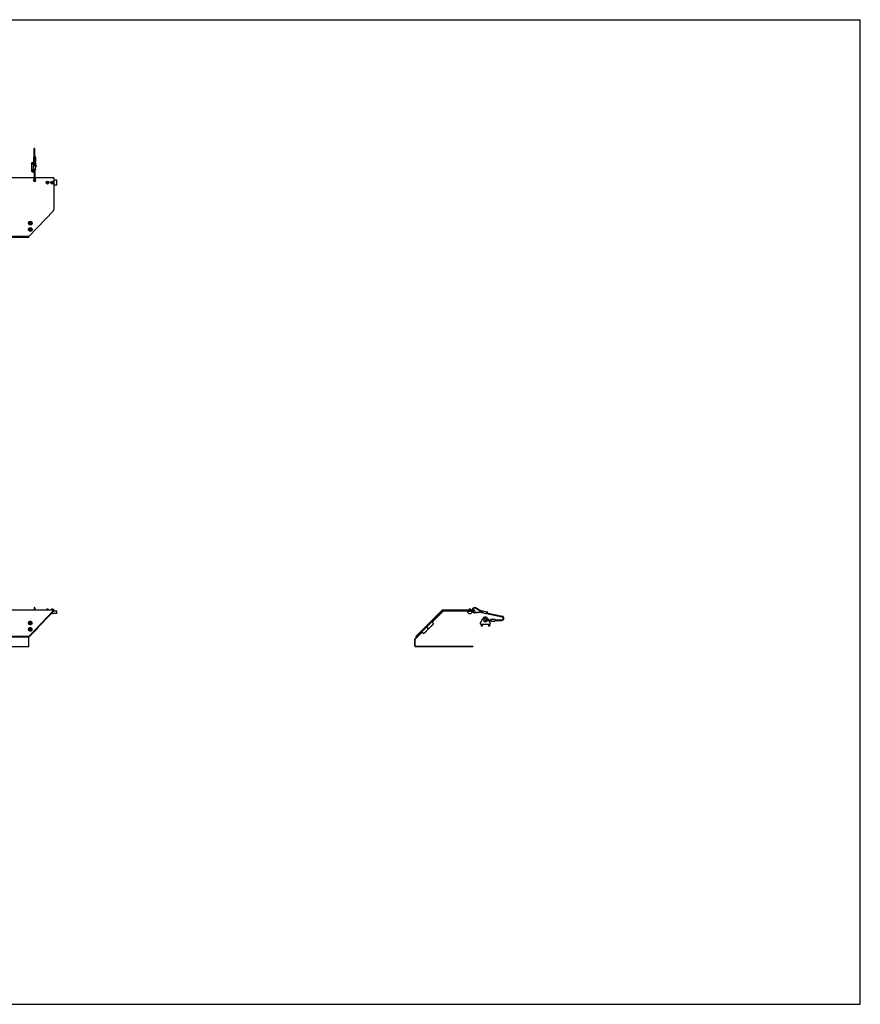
# Model space of a CAD drawing. Header units: inches. Extents: x 0 to 132, y 0 to 102.
# Tile 2 of 2: x 45 to 132, y 0 to 102. Entities that reach past the tile are written whole.
import ezdxf

# ---------------------------------------------------------------- set-up
doc = ezdxf.new("R2010")
doc.units = ezdxf.units.IN
doc.header["$LTSCALE"] = 7.26
doc.header["$MEASUREMENT"] = 0
doc.linetypes.add('HIDDEN', pattern=[0.2, 0.1, -0.1])
doc.layers.get('0').update_dxf_attribs({"linetype": 'CONTINUOUS'})
for name, color, linetype in [('300741M_BL8', 7, 'CONTINUOUS'), ('300774M_BL9', 7, 'CONTINUOUS'), ('301290_BL7', 7, 'CONTINUOUS'), ('301299_BL1', 7, 'CONTINUOUS'), ('804_506_BL17', 7, 'CONTINUOUS'), ('807_1085_BL15', 7, 'CONTINUOUS'), ('807_1085_BL19', 7, 'CONTINUOUS'), ('807_1086_BL14', 7, 'CONTINUOUS'), ('910408M_BL10', 7, 'CONTINUOUS'), ('910408M_BL11', 7, 'CONTINUOUS'), ('920306M_BL16', 7, 'CONTINUOUS'), ('920306M_BL18', 7, 'CONTINUOUS'), ('930510M_BL12', 7, 'CONTINUOUS'), ('930510M_BL13', 7, 'CONTINUOUS')]:
    doc.layers.add(name, color=color, linetype=linetype)

# ---------------------------------------------------------------- blocks, each defined once
blk = doc.blocks.new('301299_BL1', base_point=(58.28, 61.83))
at = {"layer": '301299_BL1', "color": 3, "linetype": 'CONTINUOUS'}
for p, q in [((24.53, 85.62), (24.53, 82.33)), ((46.41, 85.62), (24.53, 85.62)), ((48.44, 85.62), (46.47, 85.62)), ((48.44, 85.62), (48.44, 82.33)), ((24.58, 82.21), (27.13, 79.54)), ((48.39, 82.21), (45.84, 79.54)), ((45.84, 79.54), (27.13, 79.54)), ((48.44, 40.84), (24.53, 40.84)), ((92.04, 40.84), (88.74, 40.84)), ((24.58, 40.79), (27.13, 38.11)), ((48.39, 40.79), (45.84, 38.11)), ((88.63, 40.79), (85.95, 38.11)), ((45.84, 38.11), (27.13, 38.11))]:
    blk.add_line(p, q, dxfattribs=at)
at = {"layer": '301299_BL1', "color": 7, "linetype": 'CONTINUOUS'}
for p, q in [((24.53, 40.84), (24.53, 40.73)), ((48.44, 40.84), (48.44, 40.73)), ((88.74, 40.84), (88.74, 40.73)), ((92.04, 40.84), (92.04, 40.73)), ((24.58, 40.79), (24.58, 40.71)), ((24.58, 40.71), (27.13, 38.04)), ((48.39, 40.71), (45.84, 38.04)), ((48.39, 40.79), (48.39, 40.71)), ((88.7, 40.71), (86.03, 38.04)), ((88.63, 40.79), (88.7, 40.71)), ((91.29, 40.73), (88.74, 40.73)), ((92.04, 40.73), (91.79, 40.73)), ((27.13, 38.11), (27.13, 38.04)), ((45.84, 38.04), (27.13, 38.04)), ((45.84, 38.11), (45.84, 38.04)), ((85.95, 38.11), (86.03, 38.04))]:
    blk.add_line(p, q, dxfattribs=at)
at = {"layer": '301299_BL1', "color": 3, "linetype": 'CONTINUOUS'}
for centre, radius, start, end in [((46.44, 85.37), 0.125, 103.9667, 76.0333), ((88.74, 40.67), 0.165, 90, 135), ((26.96, 39.65), 0.295, 260.1956, 262.4646), ((26.96, 39.65), 0.3, 262.462, 264.1479), ((26.96, 39.66), 0.302, 264.1441, 269.9938), ((26.96, 39.66), 0.302, 270.0062, 275.8559), ((26.96, 39.65), 0.3, 275.8521, 277.538), ((26.96, 39.65), 0.295, 277.5354, 279.8044), ((46, 39.65), 0.295, 260.1956, 262.4646), ((46, 39.65), 0.3, 262.462, 264.1479), ((46, 39.66), 0.302, 264.1441, 269.9938), ((46, 39.66), 0.302, 270.0062, 275.8559), ((46, 39.65), 0.3, 275.8521, 277.538), ((46, 39.65), 0.295, 277.5354, 279.8044), ((26.96, 38.99), 0.295, 260.1956, 262.4646), ((26.96, 38.99), 0.3, 262.462, 264.1479), ((26.96, 38.99), 0.302, 264.1441, 269.9938), ((26.96, 38.99), 0.302, 270.0062, 275.8559), ((26.96, 38.99), 0.3, 275.8521, 277.538), ((26.96, 38.99), 0.295, 277.5354, 279.8044), ((46, 38.99), 0.295, 260.1956, 262.4646), ((46, 38.99), 0.3, 262.462, 264.1479), ((46, 38.99), 0.302, 264.1441, 269.9938), ((46, 38.99), 0.302, 270.0062, 275.8559), ((46, 38.99), 0.3, 275.8521, 277.538), ((46, 38.99), 0.295, 277.5354, 279.8044)]:
    blk.add_arc(centre, radius, start, end, dxfattribs=at)
at = {"layer": '301299_BL1', "color": 7, "linetype": 'CONTINUOUS'}
blk.add_arc((88.74, 40.67), 0.06, 90, 135, dxfattribs=at)
at = {"layer": '301299_BL1', "color": 3, "linetype": 'CONTINUOUS'}
for points, knots in [([(24.58, 82.21), (24.57, 82.23), (24.55, 82.27), (24.53, 82.31), (24.53, 82.33)], [0, 0, 0, 0, 0.465125, 1, 1, 1, 1]), ([(48.39, 82.21), (48.4, 82.23), (48.41, 82.27), (48.43, 82.31), (48.44, 82.33)], [0, 0, 0, 0, 0.465125, 1, 1, 1, 1]), ([(26.96, 80.78), (26.94, 80.78), (26.88, 80.78), (26.82, 80.81), (26.78, 80.84), (26.76, 80.87), (26.75, 80.9), (26.75, 80.93), (26.75, 80.96), (26.76, 80.99), (26.78, 81.01), (26.82, 81.05), (26.88, 81.07), (26.94, 81.08), (26.96, 81.08)], [0, 0, 0, 0, 0.143543, 0.276779, 0.337752, 0.394667, 0.448271, 0.5, 0.551729, 0.605333, 0.662248, 0.723221, 0.856457, 1, 1, 1, 1]), ([(26.96, 81.08), (26.99, 81.08), (27.04, 81.07), (27.11, 81.05), (27.14, 81.01), (27.16, 80.99), (27.18, 80.96), (27.18, 80.93), (27.18, 80.9), (27.16, 80.87), (27.14, 80.84), (27.11, 80.81), (27.04, 80.78), (26.99, 80.78), (26.96, 80.78)], [0, 0, 0, 0, 0.143543, 0.276779, 0.337752, 0.394667, 0.448271, 0.5, 0.551729, 0.605333, 0.662248, 0.723221, 0.856457, 1, 1, 1, 1]), ([(46, 81.08), (45.97, 81.08), (45.92, 81.07), (45.86, 81.05), (45.82, 81.01), (45.8, 80.99), (45.79, 80.96), (45.78, 80.93), (45.79, 80.9), (45.8, 80.87), (45.82, 80.84), (45.86, 80.81), (45.92, 80.78), (45.97, 80.78), (46, 80.78)], [0, 0, 0, 0, 0.143543, 0.276779, 0.337752, 0.394667, 0.448271, 0.5, 0.551729, 0.605333, 0.662248, 0.723221, 0.856457, 1, 1, 1, 1]), ([(46, 80.78), (46.03, 80.78), (46.08, 80.78), (46.14, 80.81), (46.18, 80.84), (46.2, 80.87), (46.21, 80.9), (46.22, 80.93), (46.21, 80.96), (46.2, 80.99), (46.18, 81.01), (46.14, 81.05), (46.08, 81.07), (46.03, 81.08), (46, 81.08)], [0, 0, 0, 0, 0.143543, 0.276779, 0.337752, 0.394667, 0.448271, 0.5, 0.551729, 0.605333, 0.662248, 0.723221, 0.856457, 1, 1, 1, 1]), ([(26.96, 80.11), (26.94, 80.11), (26.88, 80.12), (26.82, 80.15), (26.78, 80.18), (26.76, 80.21), (26.75, 80.24), (26.75, 80.27), (26.75, 80.3), (26.76, 80.32), (26.78, 80.35), (26.82, 80.38), (26.88, 80.41), (26.94, 80.42), (26.96, 80.42)], [0, 0, 0, 0, 0.143543, 0.276779, 0.337752, 0.394667, 0.448271, 0.5, 0.551729, 0.605333, 0.662248, 0.723221, 0.856457, 1, 1, 1, 1]), ([(26.96, 80.42), (26.99, 80.42), (27.04, 80.41), (27.11, 80.38), (27.14, 80.35), (27.16, 80.32), (27.18, 80.3), (27.18, 80.27), (27.18, 80.24), (27.16, 80.21), (27.14, 80.18), (27.11, 80.15), (27.04, 80.12), (26.99, 80.11), (26.96, 80.11)], [0, 0, 0, 0, 0.143543, 0.276779, 0.337752, 0.394667, 0.448271, 0.5, 0.551729, 0.605333, 0.662248, 0.723221, 0.856457, 1, 1, 1, 1]), ([(46, 80.42), (45.97, 80.42), (45.92, 80.41), (45.86, 80.38), (45.82, 80.35), (45.8, 80.32), (45.79, 80.3), (45.78, 80.27), (45.79, 80.24), (45.8, 80.21), (45.82, 80.18), (45.86, 80.15), (45.92, 80.12), (45.97, 80.11), (46, 80.11)], [0, 0, 0, 0, 0.143543, 0.276779, 0.337752, 0.394667, 0.448271, 0.5, 0.551729, 0.605333, 0.662248, 0.723221, 0.856457, 1, 1, 1, 1]), ([(46, 80.11), (46.03, 80.11), (46.08, 80.12), (46.14, 80.15), (46.18, 80.18), (46.2, 80.21), (46.21, 80.24), (46.22, 80.27), (46.21, 80.3), (46.2, 80.32), (46.18, 80.35), (46.14, 80.38), (46.08, 80.41), (46.03, 80.42), (46, 80.42)], [0, 0, 0, 0, 0.143543, 0.276779, 0.337752, 0.394667, 0.448271, 0.5, 0.551729, 0.605333, 0.662248, 0.723221, 0.856457, 1, 1, 1, 1]), ([(24.58, 40.79), (24.57, 40.79), (24.56, 40.81), (24.55, 40.82), (24.54, 40.83), (24.53, 40.84), (24.53, 40.84)], [0, 0, 0, 0, 0.333083, 0.606237, 0.822257, 1, 1, 1, 1]), ([(48.39, 40.79), (48.39, 40.79), (48.4, 40.81), (48.41, 40.82), (48.42, 40.83), (48.43, 40.84), (48.44, 40.84)], [0, 0, 0, 0, 0.333083, 0.606237, 0.822257, 1, 1, 1, 1]), ([(26.91, 39.36), (26.89, 39.36), (26.85, 39.37), (26.81, 39.4), (26.79, 39.42), (26.77, 39.44), (26.75, 39.47), (26.75, 39.5), (26.75, 39.52), (26.76, 39.55), (26.78, 39.59), (26.82, 39.62), (26.89, 39.65), (26.94, 39.66), (26.96, 39.66)], [0, 0, 0, 0, 0.140679, 0.206463, 0.268426, 0.326557, 0.381433, 0.434188, 0.486369, 0.539659, 0.5955, 0.717548, 0.854259, 1, 1, 1, 1]), ([(26.91, 38.7), (26.89, 38.7), (26.85, 38.71), (26.81, 38.73), (26.79, 38.76), (26.77, 38.78), (26.75, 38.81), (26.75, 38.83), (26.75, 38.86), (26.76, 38.89), (26.78, 38.92), (26.82, 38.96), (26.89, 38.99), (26.94, 39), (26.96, 39)], [0, 0, 0, 0, 0.140679, 0.206463, 0.268426, 0.326557, 0.381433, 0.434188, 0.486369, 0.539659, 0.5955, 0.717548, 0.854259, 1, 1, 1, 1]), ([(26.96, 39.66), (26.99, 39.66), (27.04, 39.65), (27.11, 39.62), (27.15, 39.59), (27.17, 39.55), (27.18, 39.52), (27.18, 39.5), (27.17, 39.47), (27.16, 39.44), (27.14, 39.42), (27.12, 39.4), (27.07, 39.37), (27.04, 39.36), (27.01, 39.36)], [0, 0, 0, 0, 0.145741, 0.282452, 0.4045, 0.460341, 0.513631, 0.565812, 0.618567, 0.673443, 0.731574, 0.793537, 0.859321, 1, 1, 1, 1]), ([(26.96, 39), (26.99, 39), (27.04, 38.99), (27.11, 38.96), (27.15, 38.92), (27.17, 38.89), (27.18, 38.86), (27.18, 38.83), (27.17, 38.81), (27.16, 38.78), (27.14, 38.76), (27.12, 38.73), (27.07, 38.71), (27.04, 38.7), (27.01, 38.7)], [0, 0, 0, 0, 0.145741, 0.282452, 0.4045, 0.460341, 0.513631, 0.565812, 0.618567, 0.673443, 0.731574, 0.793537, 0.859321, 1, 1, 1, 1]), ([(46, 39.66), (45.97, 39.66), (45.92, 39.65), (45.86, 39.62), (45.81, 39.59), (45.79, 39.55), (45.79, 39.52), (45.78, 39.5), (45.79, 39.47), (45.8, 39.44), (45.82, 39.42), (45.85, 39.4), (45.89, 39.37), (45.92, 39.36), (45.95, 39.36)], [0, 0, 0, 0, 0.145741, 0.282452, 0.4045, 0.460341, 0.513631, 0.565812, 0.618567, 0.673443, 0.731574, 0.793537, 0.859321, 1, 1, 1, 1]), ([(46, 39), (45.97, 39), (45.92, 38.99), (45.86, 38.96), (45.81, 38.92), (45.79, 38.89), (45.79, 38.86), (45.78, 38.83), (45.79, 38.81), (45.8, 38.78), (45.82, 38.76), (45.85, 38.73), (45.89, 38.71), (45.92, 38.7), (45.95, 38.7)], [0, 0, 0, 0, 0.145741, 0.282452, 0.4045, 0.460341, 0.513631, 0.565812, 0.618567, 0.673443, 0.731574, 0.793537, 0.859321, 1, 1, 1, 1]), ([(46.05, 39.36), (46.07, 39.36), (46.11, 39.37), (46.15, 39.4), (46.18, 39.42), (46.2, 39.44), (46.21, 39.47), (46.21, 39.5), (46.21, 39.52), (46.21, 39.55), (46.18, 39.59), (46.14, 39.62), (46.07, 39.65), (46.03, 39.66), (46, 39.66)], [0, 0, 0, 0, 0.140679, 0.206463, 0.268426, 0.326557, 0.381433, 0.434188, 0.486369, 0.539659, 0.5955, 0.717548, 0.854259, 1, 1, 1, 1]), ([(46.05, 38.7), (46.07, 38.7), (46.11, 38.71), (46.15, 38.73), (46.18, 38.76), (46.2, 38.78), (46.21, 38.81), (46.21, 38.83), (46.21, 38.86), (46.21, 38.89), (46.18, 38.92), (46.14, 38.96), (46.07, 38.99), (46.03, 39), (46, 39)], [0, 0, 0, 0, 0.140679, 0.206463, 0.268426, 0.326557, 0.381433, 0.434188, 0.486369, 0.539659, 0.5955, 0.717548, 0.854259, 1, 1, 1, 1])]:
    blk.add_open_spline(points, degree=3, knots=knots, dxfattribs=at)
at = {"layer": '301299_BL1', "color": 7, "linetype": 'CONTINUOUS'}
for points in [[(24.58, 40.71), (24.57, 40.72), (24.55, 40.73), (24.53, 40.73), (24.53, 40.73)], [(48.39, 40.71), (48.39, 40.72), (48.41, 40.73), (48.43, 40.73), (48.44, 40.73)]]:
    blk.add_open_spline(points, degree=3, knots=[0, 0, 0, 0, 0.5261, 1, 1, 1, 1], dxfattribs=at)
blk = doc.blocks.new('301290_BL7', base_point=(59.48, 58.28))
at = {"layer": '301290_BL7', "color": 7, "linetype": 'CONTINUOUS'}
for p, q in [((27.13, 79.42), (27.13, 79.54)), ((45.84, 79.42), (27.13, 79.42)), ((45.84, 79.42), (45.84, 79.54)), ((88.73, 40.68), (88.7, 40.71)), ((27.13, 37.03), (27.13, 38.04)), ((45.84, 37.03), (45.84, 38.04)), ((85.84, 37.14), (85.84, 37.81)), ((85.87, 37.89), (86.03, 38.04)), ((45.84, 37.03), (27.13, 37.03)), ((91.84, 37.03), (85.95, 37.03)), ((91.84, 37.08), (91.84, 37.03))]:
    blk.add_line(p, q, dxfattribs=at)
at = {"layer": '301290_BL7', "color": 3, "linetype": 'CONTINUOUS'}
for p, q in [((87.63, 39.58), (88.73, 40.68)), ((85.89, 37.14), (85.89, 37.81)), ((85.91, 37.85), (86.61, 38.56)), ((91.84, 37.08), (85.95, 37.08))]:
    blk.add_line(p, q, dxfattribs=at)
at = {"layer": '301290_BL7', "color": 7, "linetype": 'CONTINUOUS'}
for centre, start, end in [((85.95, 37.81), 135, 180), ((85.95, 37.14), 180, 270)]:
    blk.add_arc(centre, 0.108, start, end, dxfattribs=at)
at = {"layer": '301290_BL7', "color": 3, "linetype": 'CONTINUOUS'}
for centre, start, end in [((85.95, 37.81), 135, 180), ((85.95, 37.14), 180, 270)]:
    blk.add_arc(centre, 0.06, start, end, dxfattribs=at)
blk = doc.blocks.new('300741M_BL8', base_point=(66.98, 39.01))
at = {"layer": '300741M_BL8', "color": 7, "linetype": 'CONTINUOUS'}
for p, q in [((46.23, 38.42), (46.71, 38.9)), ((46.71, 38.96), (46.71, 38.9)), ((86.76, 38.42), (87.77, 39.43)), ((87.07, 39.08), (87.24, 38.9)), ((87.6, 39.61), (87.77, 39.43)), ((46.23, 38.42), (46.19, 38.42)), ((46.23, 38.45), (46.23, 38.42)), ((86.58, 38.59), (86.76, 38.42))]:
    blk.add_line(p, q, dxfattribs=at)
blk = doc.blocks.new('300774M_BL9', base_point=(69.98, 62.93))
at = {"layer": '300774M_BL9', "color": 7, "linetype": 'CONTINUOUS'}
for p, q in [((48.74, 85.37), (48.44, 85.37)), ((48.74, 84.87), (48.44, 84.87)), ((48.74, 84.87), (48.74, 85.37)), ((48.2, 40.48), (48.17, 40.48)), ((48.2, 40.48), (48.2, 40.48)), ((48.2, 40.48), (48.2, 40.48)), ((48.74, 40.48), (48.35, 40.48)), ((48.35, 40.48), (48.35, 40.48)), ((48.35, 40.48), (48.35, 40.48)), ((48.74, 40.73), (48.44, 40.73)), ((48.74, 40.48), (48.74, 40.73)), ((91.29, 40.73), (91.79, 40.73))]:
    blk.add_line(p, q, dxfattribs=at)
blk.add_arc((91.54, 40.73), 0.25, 180, 360, dxfattribs=at)
at = {"layer": '300774M_BL9', "color": 8, "linetype": 'HIDDEN'}
for points, knots in [([(48.28, 40.5), (48.27, 40.5), (48.26, 40.5), (48.24, 40.49), (48.23, 40.49), (48.21, 40.49), (48.2, 40.49), (48.2, 40.48), (48.19, 40.48), (48.19, 40.48), (48.19, 40.48)], [0, 0, 0, 0, 0.124999, 0.249998, 0.374997, 0.499996, 0.624995, 0.749994, 0.874993, 1, 1, 1, 1]), ([(48.36, 40.48), (48.36, 40.48), (48.36, 40.48), (48.36, 40.48), (48.35, 40.49), (48.34, 40.49), (48.32, 40.49), (48.31, 40.49), (48.29, 40.5), (48.28, 40.5), (48.28, 40.5)], [0, 0, 0, 0, 0.124993, 0.249994, 0.374995, 0.499996, 0.624997, 0.749998, 0.874999, 1, 1, 1, 1])]:
    blk.add_open_spline(points, degree=3, knots=knots, dxfattribs=at)
at = {"layer": '300774M_BL9', "color": 7, "linetype": 'CONTINUOUS'}
for points, knots in [([(48.2, 40.48), (48.21, 40.49), (48.23, 40.49), (48.25, 40.49), (48.27, 40.49), (48.28, 40.49)], [0, 0, 0, 0, 0.378599, 0.672698, 1, 1, 1, 1]), ([(48.28, 40.49), (48.29, 40.49), (48.3, 40.49), (48.33, 40.49), (48.35, 40.48), (48.35, 40.48)], [0, 0, 0, 0, 0.356899, 0.667495, 1, 1, 1, 1])]:
    blk.add_open_spline(points, degree=3, knots=knots, dxfattribs=at)
blk = doc.blocks.new('910408M_BL10', base_point=(69.91, 63.05))
at = {"layer": '910408M_BL10', "color": 7, "linetype": 'CONTINUOUS'}
for p, q in [((48.28, 85.18), (48.23, 85.15)), ((48.23, 85.15), (48.23, 85.09)), ((48.23, 85.09), (48.28, 85.07)), ((48.33, 85.15), (48.28, 85.18)), ((48.28, 85.07), (48.33, 85.09)), ((48.33, 85.09), (48.33, 85.15)), ((48.43, 40.85), (48.13, 40.85)), ((48.13, 40.84), (48.13, 40.85)), ((48.34, 40.92), (48.22, 40.92)), ((48.43, 40.84), (48.43, 40.85)), ((91.39, 40.84), (91.39, 40.85)), ((91.69, 40.85), (91.39, 40.85)), ((91.6, 40.92), (91.48, 40.92)), ((91.69, 40.84), (91.69, 40.85))]:
    blk.add_line(p, q, dxfattribs=at)
blk.add_circle((48.28, 85.12), 0.15, dxfattribs=at)
for centre, start, end in [((48.22, 40.83), 90, 166.7094), ((48.34, 40.83), 13.2906, 90), ((91.48, 40.83), 90, 166.7094), ((91.6, 40.83), 13.2906, 90)]:
    blk.add_arc(centre, 0.093, start, end, dxfattribs=at)
blk = doc.blocks.new('910408M_BL11', base_point=(47.78, 63.05))
at = {"layer": '910408M_BL11', "color": 7, "linetype": 'CONTINUOUS'}
for p, q in [((47.78, 85.18), (47.73, 85.15)), ((47.73, 85.15), (47.73, 85.09)), ((47.73, 85.09), (47.78, 85.07)), ((47.83, 85.15), (47.78, 85.18)), ((47.78, 85.07), (47.83, 85.09)), ((47.83, 85.09), (47.83, 85.15)), ((47.93, 40.85), (47.63, 40.85)), ((47.63, 40.84), (47.63, 40.85)), ((47.84, 40.92), (47.72, 40.92)), ((47.93, 40.84), (47.93, 40.85))]:
    blk.add_line(p, q, dxfattribs=at)
blk.add_circle((47.78, 85.12), 0.15, dxfattribs=at)
for centre, start, end in [((47.72, 40.83), 90, 166.7094), ((47.84, 40.83), 13.2906, 90)]:
    blk.add_arc(centre, 0.093, start, end, dxfattribs=at)
blk = doc.blocks.new('930510M_BL12', base_point=(66.75, 60.12))
at = {"layer": '930510M_BL12', "color": 7, "linetype": 'CONTINUOUS'}
for p, q in [((45.8, 80.94), (45.8, 80.93)), ((46, 80.98), (45.94, 80.96)), ((45.94, 80.96), (45.94, 80.91)), ((45.94, 80.91), (46, 80.88)), ((45.96, 80.96), (46, 80.95)), ((46.06, 80.96), (46, 80.98)), ((46, 80.95), (46.04, 80.96)), ((46, 80.88), (46, 80.95)), ((46, 80.88), (46.06, 80.91)), ((46.06, 80.91), (46.06, 80.96)), ((46.2, 80.94), (46.2, 80.93)), ((45.8, 39.49), (45.8, 39.5)), ((46, 39.55), (45.94, 39.53)), ((45.94, 39.53), (45.94, 39.48)), ((45.94, 39.48), (46, 39.45)), ((46, 39.49), (45.96, 39.47)), ((46.06, 39.53), (46, 39.55)), ((46, 39.55), (46, 39.49)), ((46.04, 39.47), (46, 39.49)), ((46, 39.45), (46.06, 39.48)), ((46.06, 39.48), (46.06, 39.53)), ((46.2, 39.49), (46.2, 39.5)), ((87.53, 39.19), (87.55, 39.16)), ((87.69, 39.3), (87.55, 39.16)), ((87.55, 39.16), (87.56, 39.16)), ((87.69, 39.29), (87.56, 39.16)), ((87.67, 39.33), (87.69, 39.3)), ((87.69, 39.3), (87.69, 39.29))]:
    blk.add_line(p, q, dxfattribs=at)
for centre, radius, start, end in [((45.9, 80.93), 0.0991, 174.2242, 175.151), ((45.9, 80.93), 0.0986, 175.1491, 179.9957), ((46.1, 80.93), 0.0991, 4.849, 5.7758), ((46.1, 80.93), 0.0986, 0.0043, 4.8509), ((45.9, 39.5), 0.0986, 180.0043, 184.8509), ((45.9, 39.5), 0.0991, 184.849, 185.7758), ((46.1, 39.5), 0.0986, 355.1491, 359.9957), ((46.1, 39.5), 0.0991, 354.2242, 355.151)]:
    blk.add_arc(centre, radius, start, end, dxfattribs=at)
for points, knots in [([(46, 81.08), (45.97, 81.08), (45.92, 81.07), (45.87, 81.05), (45.84, 81.02), (45.82, 81), (45.81, 80.97), (45.8, 80.95), (45.8, 80.94)], [0, 0, 0, 0, 0.287048, 0.553568, 0.675502, 0.789331, 0.896541, 1, 1, 1, 1]), ([(46, 81.07), (45.98, 81.07), (45.93, 81.07), (45.87, 81.04), (45.84, 81.02), (45.82, 80.99), (45.81, 80.97), (45.8, 80.95), (45.8, 80.94)], [0, 0, 0, 0, 0.284948, 0.551197, 0.673781, 0.78856, 0.896552, 1, 1, 1, 1]), ([(45.8, 80.93), (45.8, 80.92), (45.81, 80.9), (45.82, 80.88), (45.84, 80.85), (45.87, 80.83), (45.92, 80.8), (45.97, 80.79), (46, 80.79)], [0, 0, 0, 0, 0.103456, 0.210669, 0.324498, 0.446432, 0.712952, 1, 1, 1, 1]), ([(46.2, 80.94), (46.2, 80.95), (46.19, 80.97), (46.18, 81), (46.16, 81.02), (46.13, 81.05), (46.07, 81.07), (46.02, 81.08), (46, 81.08)], [0, 0, 0, 0, 0.103459, 0.210669, 0.324498, 0.446432, 0.712952, 1, 1, 1, 1]), ([(46.2, 80.94), (46.19, 80.95), (46.19, 80.97), (46.18, 80.99), (46.16, 81.02), (46.12, 81.04), (46.07, 81.07), (46.02, 81.07), (46, 81.07)], [0, 0, 0, 0, 0.103448, 0.21144, 0.326219, 0.448803, 0.715052, 1, 1, 1, 1]), ([(46, 80.79), (46.02, 80.79), (46.07, 80.8), (46.13, 80.83), (46.16, 80.85), (46.18, 80.88), (46.19, 80.9), (46.2, 80.92), (46.2, 80.93)], [0, 0, 0, 0, 0.287048, 0.553568, 0.675502, 0.789331, 0.896544, 1, 1, 1, 1]), ([(46, 39.64), (45.97, 39.64), (45.92, 39.63), (45.87, 39.61), (45.84, 39.58), (45.82, 39.56), (45.81, 39.53), (45.8, 39.51), (45.8, 39.5)], [0, 0, 0, 0, 0.287048, 0.553568, 0.675502, 0.789331, 0.896544, 1, 1, 1, 1]), ([(45.8, 39.49), (45.8, 39.48), (45.81, 39.47), (45.82, 39.44), (45.84, 39.42), (45.87, 39.39), (45.92, 39.36), (45.97, 39.35), (46, 39.35)], [0, 0, 0, 0, 0.103459, 0.210669, 0.324498, 0.446432, 0.712952, 1, 1, 1, 1]), ([(45.8, 39.49), (45.8, 39.48), (45.81, 39.47), (45.82, 39.44), (45.84, 39.42), (45.87, 39.39), (45.93, 39.37), (45.98, 39.36), (46, 39.36)], [0, 0, 0, 0, 0.103448, 0.21144, 0.326219, 0.448803, 0.715052, 1, 1, 1, 1]), ([(46.2, 39.5), (46.2, 39.51), (46.19, 39.53), (46.18, 39.56), (46.16, 39.58), (46.13, 39.61), (46.07, 39.63), (46.02, 39.64), (46, 39.64)], [0, 0, 0, 0, 0.103456, 0.210669, 0.324498, 0.446432, 0.712952, 1, 1, 1, 1]), ([(46, 39.35), (46.02, 39.35), (46.07, 39.36), (46.13, 39.39), (46.16, 39.42), (46.18, 39.44), (46.19, 39.47), (46.2, 39.48), (46.2, 39.49)], [0, 0, 0, 0, 0.287048, 0.553568, 0.675502, 0.789331, 0.896541, 1, 1, 1, 1]), ([(46, 39.36), (46.02, 39.36), (46.07, 39.37), (46.12, 39.39), (46.16, 39.42), (46.18, 39.44), (46.19, 39.47), (46.19, 39.48), (46.2, 39.49)], [0, 0, 0, 0, 0.284948, 0.551197, 0.673781, 0.78856, 0.896552, 1, 1, 1, 1])]:
    blk.add_open_spline(points, degree=3, knots=knots, dxfattribs=at)
blk = doc.blocks.new('930510M_BL13', base_point=(66.42, 59.46))
at = {"layer": '930510M_BL13', "color": 7, "linetype": 'CONTINUOUS'}
for p, q in [((45.8, 80.28), (45.8, 80.27)), ((46, 80.32), (45.94, 80.29)), ((45.94, 80.29), (45.94, 80.25)), ((45.94, 80.25), (46, 80.22)), ((45.96, 80.3), (46, 80.29)), ((46.06, 80.29), (46, 80.32)), ((46, 80.29), (46.04, 80.3)), ((46, 80.22), (46, 80.29)), ((46, 80.22), (46.06, 80.25)), ((46.06, 80.25), (46.06, 80.29)), ((46.2, 80.28), (46.2, 80.27)), ((45.8, 38.83), (45.8, 38.84)), ((46, 38.89), (45.94, 38.86)), ((45.94, 38.86), (45.94, 38.81)), ((45.94, 38.81), (46, 38.79)), ((46, 38.82), (45.96, 38.81)), ((46.06, 38.86), (46, 38.89)), ((46, 38.89), (46, 38.82)), ((46.04, 38.81), (46, 38.82)), ((46, 38.79), (46.06, 38.81)), ((46.06, 38.81), (46.06, 38.86)), ((46.2, 38.83), (46.2, 38.84)), ((86.86, 38.52), (86.89, 38.5)), ((87.03, 38.64), (86.89, 38.5)), ((86.89, 38.5), (86.9, 38.5)), ((87.03, 38.62), (86.9, 38.5)), ((87, 38.66), (87.03, 38.64)), ((87.03, 38.64), (87.03, 38.62))]:
    blk.add_line(p, q, dxfattribs=at)
for centre, radius, start, end in [((45.9, 80.27), 0.0991, 174.2242, 175.151), ((45.9, 80.27), 0.0986, 175.1491, 179.9957), ((46.1, 80.27), 0.0991, 4.849, 5.7758), ((46.1, 80.27), 0.0986, 0.0043, 4.8509), ((45.9, 38.84), 0.0986, 180.0043, 184.8509), ((45.9, 38.84), 0.0991, 184.849, 185.7758), ((46.1, 38.84), 0.0986, 355.1491, 359.9957), ((46.1, 38.84), 0.0991, 354.2242, 355.151)]:
    blk.add_arc(centre, radius, start, end, dxfattribs=at)
for points, knots in [([(46, 80.42), (45.97, 80.42), (45.92, 80.41), (45.87, 80.39), (45.84, 80.36), (45.82, 80.33), (45.81, 80.31), (45.8, 80.29), (45.8, 80.28)], [0, 0, 0, 0, 0.287048, 0.553568, 0.675502, 0.789331, 0.896541, 1, 1, 1, 1]), ([(46, 80.41), (45.98, 80.41), (45.93, 80.4), (45.87, 80.38), (45.84, 80.35), (45.82, 80.33), (45.81, 80.31), (45.8, 80.29), (45.8, 80.28)], [0, 0, 0, 0, 0.284948, 0.551197, 0.673781, 0.78856, 0.896552, 1, 1, 1, 1]), ([(45.8, 80.27), (45.8, 80.26), (45.81, 80.24), (45.82, 80.22), (45.84, 80.19), (45.87, 80.16), (45.92, 80.14), (45.97, 80.13), (46, 80.13)], [0, 0, 0, 0, 0.103456, 0.210669, 0.324498, 0.446432, 0.712952, 1, 1, 1, 1]), ([(46.2, 80.28), (46.2, 80.29), (46.19, 80.31), (46.18, 80.33), (46.16, 80.36), (46.13, 80.39), (46.07, 80.41), (46.02, 80.42), (46, 80.42)], [0, 0, 0, 0, 0.103459, 0.210669, 0.324498, 0.446432, 0.712952, 1, 1, 1, 1]), ([(46.2, 80.28), (46.19, 80.29), (46.19, 80.31), (46.18, 80.33), (46.16, 80.35), (46.12, 80.38), (46.07, 80.4), (46.02, 80.41), (46, 80.41)], [0, 0, 0, 0, 0.103448, 0.21144, 0.326219, 0.448803, 0.715052, 1, 1, 1, 1]), ([(46, 80.13), (46.02, 80.13), (46.07, 80.14), (46.13, 80.16), (46.16, 80.19), (46.18, 80.22), (46.19, 80.24), (46.2, 80.26), (46.2, 80.27)], [0, 0, 0, 0, 0.287048, 0.553568, 0.675502, 0.789331, 0.896544, 1, 1, 1, 1]), ([(46, 38.98), (45.97, 38.98), (45.92, 38.97), (45.87, 38.95), (45.84, 38.92), (45.82, 38.89), (45.81, 38.87), (45.8, 38.85), (45.8, 38.84)], [0, 0, 0, 0, 0.287048, 0.553568, 0.675502, 0.789331, 0.896544, 1, 1, 1, 1]), ([(45.8, 38.83), (45.8, 38.82), (45.81, 38.8), (45.82, 38.78), (45.84, 38.75), (45.87, 38.72), (45.92, 38.7), (45.97, 38.69), (46, 38.69)], [0, 0, 0, 0, 0.103459, 0.210669, 0.324498, 0.446432, 0.712952, 1, 1, 1, 1]), ([(45.8, 38.83), (45.8, 38.82), (45.81, 38.8), (45.82, 38.78), (45.84, 38.76), (45.87, 38.73), (45.93, 38.71), (45.98, 38.7), (46, 38.7)], [0, 0, 0, 0, 0.103448, 0.21144, 0.326219, 0.448803, 0.715052, 1, 1, 1, 1]), ([(46.2, 38.84), (46.2, 38.85), (46.19, 38.87), (46.18, 38.89), (46.16, 38.92), (46.13, 38.95), (46.07, 38.97), (46.02, 38.98), (46, 38.98)], [0, 0, 0, 0, 0.103456, 0.210669, 0.324498, 0.446432, 0.712952, 1, 1, 1, 1]), ([(46, 38.69), (46.02, 38.69), (46.07, 38.7), (46.13, 38.72), (46.16, 38.75), (46.18, 38.78), (46.19, 38.8), (46.2, 38.82), (46.2, 38.83)], [0, 0, 0, 0, 0.287048, 0.553568, 0.675502, 0.789331, 0.896541, 1, 1, 1, 1]), ([(46, 38.7), (46.02, 38.7), (46.07, 38.71), (46.12, 38.73), (46.16, 38.76), (46.18, 38.78), (46.19, 38.8), (46.19, 38.82), (46.2, 38.83)], [0, 0, 0, 0, 0.284948, 0.551197, 0.673781, 0.78856, 0.896552, 1, 1, 1, 1])]:
    blk.add_open_spline(points, degree=3, knots=knots, dxfattribs=at)
blk = doc.blocks.new('807_1086_BL14', base_point=(70.62, 64.19))
at = {"layer": '807_1086_BL14', "color": 7, "linetype": 'CONTINUOUS'}
for p, q in [((46.41, 86.88), (46.41, 88.64)), ((46.47, 86.88), (46.47, 88.64)), ((46.49, 87.82), (46.55, 87.82)), ((46.49, 87.71), (46.49, 87.82)), ((46.55, 87.71), (46.55, 87.82)), ((46.38, 87.05), (46.33, 86.89)), ((46.41, 86.93), (46.39, 86.88)), ((46.47, 87.71), (46.58, 87.71)), ((46.47, 87.31), (46.58, 87.31)), ((46.49, 87.2), (46.49, 87.31)), ((46.57, 86.87), (46.51, 87.03)), ((46.55, 87.2), (46.55, 87.31)), ((46.62, 86.89), (46.57, 87.05)), ((46.58, 87.31), (46.58, 87.71)), ((46.38, 86.48), (46.34, 86.48)), ((46.34, 86.45), (46.38, 86.45)), ((46.41, 86.47), (46.41, 85.37)), ((46.47, 86.47), (46.47, 85.37)), ((46.41, 41.07), (46.41, 40.84)), ((46.47, 41.07), (46.47, 40.84)), ((92.62, 40.74), (92.15, 41.01)), ((92.65, 40.79), (92.18, 41.07)), ((92.06, 40.61), (92.6, 40.67)), ((92.07, 40.55), (92.61, 40.61)), ((92.76, 40.6), (92.87, 40.58)), ((92.88, 40.65), (92.77, 40.68)), ((92.77, 40.66), (92.88, 40.63)), ((92.9, 40.71), (92.79, 40.74)), ((92.86, 40.54), (92.9, 40.72)), ((93.25, 40.46), (92.86, 40.54)), ((93.13, 39.83), (93.73, 39.83)), ((93.25, 40.46), (93.29, 40.62)), ((93.26, 40.49), (94.9, 40.14)), ((93.27, 40.55), (94.91, 40.2)), ((93.39, 40.55), (93.28, 40.57)), ((93.4, 40.61), (93.29, 40.63)), ((93.39, 40.55), (93.4, 40.61)), ((93.73, 39.9), (93.73, 39.75)), ((94.13, 39.9), (94.13, 39.75)), ((94.13, 39.83), (94.86, 39.83)), ((94.24, 39.83), (94.24, 39.77)), ((93.13, 39.77), (93.73, 39.77)), ((94.13, 39.77), (94.86, 39.77))]:
    blk.add_line(p, q, dxfattribs=at)
for centre, radius, start, end in [((46.44, 88.64), 0.03, 0, 180), ((46.48, 86.84), 0.155, 161.5078, 176.1596), ((45.94, 87.2), 0.47, 341.5078, 360), ((46.43, 86.44), 0.443, 93.3927, 93.8849), ((47.02, 87.2), 0.53, 180, 198.4922), ((46.48, 86.84), 0.155, 295.1194, 18.4922), ((46.48, 86.84), 0.095, 313.8448, 18.4922), ((47.02, 87.2), 0.47, 180, 198.4922), ((46.33, 86.47), 0.00156, 180.1367, 191.4275), ((46.43, 86.8), 0.357, 263.0818, 264.766), ((46.42, 86.77), 0.325, 262.8691, 263.0688), ((46.43, 86.86), 0.419, 264.8661, 266.468), ((46.43, 86.84), 0.395, 264.7305, 264.8578), ((46.44, 86.88), 0.433, 273.5523, 274.6777), ((46.44, 86.85), 0.407, 274.6888, 274.959), ((46.44, 85.37), 0.03, 180, 360), ((46.44, 41.07), 0.03, 0, 180), ((92.04, 40.82), 0.28, 59.5078, 177.5029), ((92.04, 40.82), 0.22, 59.5078, 176.8215), ((92.04, 40.82), 0.28, 205.9111, 276.4922), ((92.04, 40.82), 0.22, 204.8554, 276.4922), ((92.66, 40.14), 0.53, 78, 96.4922), ((92.66, 40.14), 0.47, 78, 96.4922), ((92.88, 41.2), 0.53, 239.5078, 258), ((92.88, 41.2), 0.47, 239.5078, 258), ((93.13, 39.8), 0.03, 90, 270), ((94.86, 39.99), 0.217, 270, 78), ((94.86, 39.99), 0.158, 270, 78)]:
    blk.add_arc(centre, radius, start, end, dxfattribs=at)
for points, knots in [([(46.4, 86.88), (46.4, 86.88), (46.39, 86.88), (46.39, 86.88), (46.38, 86.88)], [0, 0, 0, 0, 0.259096, 1, 1, 1, 1]), ([(46.44, 86.98), (46.43, 86.98), (46.43, 86.98), (46.43, 86.98), (46.42, 86.98), (46.42, 86.98), (46.41, 86.98), (46.41, 86.98), (46.41, 86.98), (46.41, 86.98), (46.41, 86.98), (46.41, 86.98), (46.41, 86.98), (46.41, 86.98)], [0, 0, 0, 0, 0.184887, 0.363735, 0.528961, 0.674853, 0.796588, 0.847324, 0.890876, 0.927156, 0.95656, 0.980113, 1, 1, 1, 1]), ([(46.47, 86.98), (46.47, 86.98), (46.47, 86.98), (46.47, 86.98), (46.47, 86.98), (46.46, 86.98), (46.46, 86.98), (46.46, 86.98), (46.46, 86.98), (46.45, 86.98), (46.45, 86.98), (46.44, 86.98), (46.44, 86.98), (46.44, 86.98)], [0, 0, 0, 0, 0.019887, 0.04344, 0.072844, 0.109124, 0.152676, 0.203412, 0.325147, 0.471039, 0.636265, 0.815113, 1, 1, 1, 1]), ([(46.33, 86.48), (46.33, 86.47), (46.32, 86.47), (46.32, 86.47), (46.32, 86.47)], [0, 0, 0, 0, 0.572708, 1, 1, 1, 1]), ([(46.32, 86.47), (46.32, 86.47), (46.32, 86.47), (46.33, 86.47), (46.33, 86.47)], [0, 0, 0, 0, 0.20988, 1, 1, 1, 1]), ([(46.36, 86.47), (46.36, 86.47), (46.35, 86.47), (46.35, 86.47), (46.34, 86.46), (46.34, 86.46), (46.33, 86.46), (46.33, 86.46), (46.33, 86.46), (46.33, 86.46), (46.33, 86.46), (46.32, 86.46), (46.32, 86.46), (46.32, 86.46)], [0, 0, 0, 0, 0.18489, 0.363633, 0.52878, 0.674651, 0.796448, 0.847209, 0.890752, 0.927069, 0.956535, 0.980118, 1, 1, 1, 1]), ([(46.32, 86.46), (46.32, 86.46), (46.32, 86.46), (46.33, 86.46), (46.33, 86.46), (46.33, 86.45), (46.33, 86.45), (46.33, 86.45), (46.34, 86.45), (46.34, 86.45), (46.34, 86.45)], [0, 0, 0, 0, 0.052065, 0.119045, 0.208237, 0.32172, 0.45939, 0.620182, 0.801469, 1, 1, 1, 1]), ([(46.34, 86.48), (46.34, 86.48), (46.34, 86.48), (46.33, 86.48), (46.33, 86.48), (46.33, 86.48), (46.33, 86.48)], [0, 0, 0, 0, 0.325943, 0.606776, 0.832703, 1, 1, 1, 1]), ([(46.33, 86.47), (46.33, 86.47), (46.33, 86.47), (46.33, 86.47), (46.33, 86.47), (46.34, 86.47), (46.35, 86.47), (46.36, 86.47), (46.36, 86.47)], [0, 0, 0, 0, 0.065305, 0.151819, 0.258505, 0.38328, 0.675547, 1, 1, 1, 1]), ([(46.54, 86.47), (46.54, 86.47), (46.54, 86.47), (46.54, 86.47), (46.54, 86.47), (46.54, 86.47), (46.53, 86.47), (46.53, 86.48), (46.52, 86.48), (46.51, 86.48), (46.5, 86.48), (46.49, 86.48), (46.48, 86.49), (46.46, 86.49), (46.44, 86.49), (46.41, 86.49), (46.39, 86.49), (46.38, 86.48)], [0, 0, 0, 0, 0.008845, 0.018486, 0.02953, 0.042374, 0.074238, 0.114828, 0.16405, 0.221349, 0.285954, 0.356861, 0.432958, 0.512997, 0.679565, 0.845559, 1, 1, 1, 1]), ([(46.44, 86.48), (46.43, 86.48), (46.43, 86.48), (46.43, 86.48), (46.42, 86.48), (46.42, 86.48), (46.41, 86.48), (46.41, 86.48), (46.41, 86.48), (46.41, 86.48), (46.41, 86.48), (46.41, 86.47), (46.41, 86.47), (46.41, 86.47)], [0, 0, 0, 0, 0.185024, 0.363771, 0.528927, 0.674813, 0.796639, 0.847354, 0.890849, 0.927155, 0.956595, 0.980123, 1, 1, 1, 1]), ([(46.47, 86.47), (46.47, 86.47), (46.47, 86.47), (46.47, 86.48), (46.47, 86.48), (46.46, 86.48), (46.46, 86.48), (46.46, 86.48), (46.46, 86.48), (46.45, 86.48), (46.45, 86.48), (46.44, 86.48), (46.44, 86.48), (46.44, 86.48)], [0, 0, 0, 0, 0.019877, 0.043405, 0.072845, 0.109151, 0.152646, 0.203361, 0.325187, 0.471073, 0.636229, 0.814976, 1, 1, 1, 1]), ([(46.48, 86.45), (46.48, 86.45), (46.5, 86.45), (46.51, 86.45), (46.52, 86.45), (46.53, 86.45), (46.53, 86.46), (46.54, 86.46), (46.54, 86.46), (46.54, 86.46)], [0, 0, 0, 0, 0.354805, 0.510585, 0.648707, 0.767375, 0.8653, 0.942304, 1, 1, 1, 1]), ([(46.54, 86.46), (46.54, 86.46), (46.54, 86.46), (46.54, 86.47), (46.54, 86.47)], [0, 0, 0, 0, 0.521513, 1, 1, 1, 1])]:
    blk.add_open_spline(points, degree=3, knots=knots, dxfattribs=at)
blk = doc.blocks.new('807_1085_BL15', base_point=(69.81, 63.67))
at = {"layer": '807_1085_BL15', "color": 7, "linetype": 'CONTINUOUS'}
for p, q in [((46.32, 86.47), (46.32, 86.87)), ((46.32, 86.46), (46.32, 86.85)), ((46.34, 86.87), (46.34, 86.87)), ((46.35, 86.87), (46.4, 86.88)), ((46.54, 86.47), (46.54, 86.86)), ((46.32, 86.46), (46.33, 86.46)), ((46.39, 86.45), (46.34, 86.45)), ((46.35, 86.48), (46.4, 86.49)), ((46.54, 86.46), (46.54, 86.46)), ((92.9, 40.75), (92.86, 40.55)), ((92.9, 40.75), (93.3, 40.66)), ((93.3, 40.66), (93.25, 40.47))]:
    blk.add_line(p, q, dxfattribs=at)
for centre, radius, start, end in [((46.36, 86.73), 0.146, 93.9063, 96.56), ((46.33, 86.47), 0.00177, 180.0892, 191.8496), ((46.36, 86.59), 0.14, 263.2657, 264.6272), ((46.36, 86.29), 0.181, 90.4428, 93.7445), ((46.36, 86.27), 0.192, 89.3893, 90.4941), ((46.43, 86.87), 0.422, 264.6522, 266.3594), ((46.44, 86.87), 0.43, 273.4381, 274.5742), ((46.44, 86.85), 0.409, 274.5774, 274.8469)]:
    blk.add_arc(centre, radius, start, end, dxfattribs=at)
for points, knots in [([(46.32, 86.87), (46.32, 86.87), (46.32, 86.87), (46.32, 86.87), (46.32, 86.87), (46.32, 86.87), (46.32, 86.87), (46.33, 86.87), (46.33, 86.87), (46.33, 86.87), (46.33, 86.87), (46.33, 86.87), (46.34, 86.87), (46.34, 86.87)], [0, 0, 0, 0, 0.027871, 0.057508, 0.090383, 0.127553, 0.1697, 0.217251, 0.32936, 0.464546, 0.62228, 0.801341, 1, 1, 1, 1]), ([(46.32, 86.85), (46.32, 86.85), (46.32, 86.85), (46.32, 86.85), (46.32, 86.85), (46.32, 86.85), (46.32, 86.85), (46.32, 86.85), (46.32, 86.85), (46.32, 86.85)], [0, 0, 0, 0, 0.083766, 0.173056, 0.272436, 0.385155, 0.513277, 0.658077, 1, 1, 1, 1]), ([(46.4, 86.88), (46.41, 86.88), (46.43, 86.88), (46.45, 86.88), (46.47, 86.88), (46.48, 86.88), (46.49, 86.88), (46.5, 86.87), (46.51, 86.87), (46.52, 86.87), (46.52, 86.87), (46.53, 86.87), (46.53, 86.87), (46.53, 86.87), (46.53, 86.87), (46.54, 86.86), (46.54, 86.86), (46.54, 86.86), (46.54, 86.86), (46.54, 86.86)], [0, 0, 0, 0, 0.158174, 0.319888, 0.477962, 0.553434, 0.625407, 0.6931, 0.755794, 0.812847, 0.863713, 0.886689, 0.907972, 0.927534, 0.945363, 0.961469, 0.975887, 0.988688, 1, 1, 1, 1]), ([(46.54, 86.86), (46.54, 86.86), (46.54, 86.86), (46.54, 86.86), (46.54, 86.86), (46.54, 86.86), (46.54, 86.86)], [0, 0, 0, 0, 0.276589, 0.531139, 0.769776, 1, 1, 1, 1]), ([(46.32, 86.47), (46.32, 86.48), (46.32, 86.48), (46.32, 86.48), (46.32, 86.48), (46.33, 86.48), (46.33, 86.48), (46.33, 86.48), (46.33, 86.48), (46.33, 86.48), (46.34, 86.48), (46.34, 86.48), (46.35, 86.48), (46.35, 86.48), (46.35, 86.48)], [0, 0, 0, 0, 0.022394, 0.047521, 0.077326, 0.1129, 0.154792, 0.2032, 0.258128, 0.31945, 0.460258, 0.623005, 0.804294, 1, 1, 1, 1]), ([(46.33, 86.47), (46.33, 86.47), (46.33, 86.47), (46.33, 86.47), (46.32, 86.47), (46.32, 86.47)], [0, 0, 0, 0, 0.556299, 0.791974, 1, 1, 1, 1]), ([(46.32, 86.47), (46.32, 86.47), (46.32, 86.47), (46.32, 86.47), (46.32, 86.47), (46.32, 86.47)], [0, 0, 0, 0, 0.296708, 0.677185, 1, 1, 1, 1]), ([(46.33, 86.45), (46.33, 86.45), (46.32, 86.45), (46.32, 86.46), (46.32, 86.46), (46.32, 86.46)], [0, 0, 0, 0, 0.557105, 0.792876, 1, 1, 1, 1]), ([(46.32, 86.46), (46.32, 86.46), (46.32, 86.46), (46.32, 86.46), (46.32, 86.46), (46.32, 86.46), (46.32, 86.46)], [0, 0, 0, 0, 0.315886, 0.580074, 0.802347, 1, 1, 1, 1]), ([(46.32, 86.46), (46.32, 86.46), (46.32, 86.46), (46.32, 86.46), (46.32, 86.46), (46.32, 86.46), (46.32, 86.46), (46.32, 86.46), (46.32, 86.46), (46.32, 86.46)], [0, 0, 0, 0, 0.083722, 0.172975, 0.272333, 0.385045, 0.513175, 0.657997, 1, 1, 1, 1]), ([(46.36, 86.47), (46.36, 86.47), (46.35, 86.47), (46.35, 86.47), (46.34, 86.47), (46.34, 86.47), (46.33, 86.47), (46.33, 86.47), (46.33, 86.47), (46.33, 86.47)], [0, 0, 0, 0, 0.29874, 0.440949, 0.575494, 0.700354, 0.813713, 0.914007, 1, 1, 1, 1]), ([(46.33, 86.46), (46.33, 86.46), (46.33, 86.46), (46.34, 86.47), (46.34, 86.47), (46.35, 86.47), (46.35, 86.47)], [0, 0, 0, 0, 0.204454, 0.443168, 0.710557, 1, 1, 1, 1]), ([(46.34, 86.45), (46.34, 86.45), (46.34, 86.45), (46.33, 86.45), (46.33, 86.45), (46.33, 86.45), (46.33, 86.45)], [0, 0, 0, 0, 0.285676, 0.549481, 0.78844, 1, 1, 1, 1]), ([(46.4, 86.49), (46.41, 86.49), (46.43, 86.49), (46.45, 86.49), (46.47, 86.49), (46.48, 86.49), (46.49, 86.48), (46.5, 86.48), (46.51, 86.48), (46.52, 86.48), (46.52, 86.48), (46.53, 86.48), (46.53, 86.48), (46.53, 86.48), (46.53, 86.47), (46.54, 86.47), (46.54, 86.47), (46.54, 86.47), (46.54, 86.47), (46.54, 86.47)], [0, 0, 0, 0, 0.158174, 0.319888, 0.477962, 0.553434, 0.625407, 0.6931, 0.755794, 0.812847, 0.863713, 0.886689, 0.907972, 0.927534, 0.945363, 0.961469, 0.975887, 0.988688, 1, 1, 1, 1]), ([(46.54, 86.47), (46.54, 86.47), (46.54, 86.46), (46.54, 86.46), (46.54, 86.46)], [0, 0, 0, 0, 0.481002, 1, 1, 1, 1]), ([(46.54, 86.47), (46.54, 86.47), (46.54, 86.47), (46.54, 86.47), (46.54, 86.47), (46.54, 86.47), (46.54, 86.47)], [0, 0, 0, 0, 0.276589, 0.531139, 0.769776, 1, 1, 1, 1])]:
    blk.add_open_spline(points, degree=3, knots=knots, dxfattribs=at)
blk = doc.blocks.new('920306M_BL16', base_point=(69.88, 63.2))
at = {"layer": '920306M_BL16', "color": 7, "linetype": 'CONTINUOUS'}
for p, q in [((46.25, 87.16), (46.2, 87.13)), ((46.2, 87.13), (46.2, 87.07)), ((46.2, 87.07), (46.25, 87.04)), ((46.3, 87.13), (46.25, 87.16)), ((46.25, 87.04), (46.3, 87.07)), ((46.3, 87.07), (46.3, 87.13)), ((93.46, 39.37), (93.46, 39.19)), ((93.57, 39.19), (93.46, 39.19)), ((93.57, 39.19), (93.46, 39.19)), ((93.46, 39.19), (93.46, 39.19)), ((93.57, 39.37), (93.57, 39.19)), ((93.57, 39.19), (93.57, 39.19)), ((93.62, 39.53), (93.62, 39.54)), ((93.62, 39.53), (93.62, 39.53)), ((93.62, 39.52), (93.62, 39.53))]:
    blk.add_line(p, q, dxfattribs=at)
for radius in [0.108, 0.0965]:
    blk.add_circle((46.25, 87.1), radius, dxfattribs=at)
blk = doc.blocks.new('804_506_BL17', base_point=(69.88, 63.29))
at = {"layer": '804_506_BL17', "color": 7, "linetype": 'CONTINUOUS'}
for p, q in [((46.12, 87.1), (46.12, 86.35)), ((46.24, 87.22), (46.41, 87.22)), ((46.49, 87.22), (46.47, 87.22)), ((46.5, 86.88), (46.5, 87.1)), ((46.25, 86.22), (46.41, 86.22)), ((46.5, 86.22), (46.47, 86.22)), ((46.5, 86.22), (46.5, 86.45)), ((92.64, 39.49), (92.86, 39.94)), ((93.42, 39.94), (93.47, 39.83)), ((92.64, 39.37), (92.64, 39.49)), ((92.64, 39.37), (93.64, 39.37)), ((93.5, 39.77), (93.64, 39.49)), ((93.64, 39.49), (93.64, 39.37))]:
    blk.add_line(p, q, dxfattribs=at)
for centre, radius, start, end in [((46.24, 87.1), 0.12, 90, 180), ((46.25, 86.35), 0.125, 180, 270), ((93.14, 39.8), 0.312, 25.9641, 154.0359), ((93.14, 39.8), 0.188, 9.3625, 350.9452)]:
    blk.add_arc(centre, radius, start, end, dxfattribs=at)
blk = doc.blocks.new('920306M_BL18', base_point=(69.48, 62.82))
at = {"layer": '920306M_BL18', "color": 7, "linetype": 'CONTINUOUS'}
for p, q in [((46.25, 86.41), (46.2, 86.38)), ((46.2, 86.38), (46.2, 86.32)), ((46.2, 86.32), (46.25, 86.29)), ((46.3, 86.38), (46.25, 86.41)), ((46.25, 86.29), (46.3, 86.32)), ((46.3, 86.32), (46.3, 86.38)), ((92.66, 39.53), (92.66, 39.54)), ((92.66, 39.53), (92.66, 39.53)), ((92.66, 39.52), (92.66, 39.53)), ((92.71, 39.37), (92.71, 39.19)), ((92.82, 39.19), (92.71, 39.19)), ((92.82, 39.19), (92.71, 39.19)), ((92.71, 39.19), (92.71, 39.19)), ((92.82, 39.37), (92.82, 39.19)), ((92.82, 39.19), (92.82, 39.19))]:
    blk.add_line(p, q, dxfattribs=at)
for radius in [0.108, 0.0965]:
    blk.add_circle((46.25, 86.35), radius, dxfattribs=at)
blk = doc.blocks.new('807_1085_BL19', base_point=(70.25, 63.7))
at = {"layer": '807_1085_BL19', "color": 7, "linetype": 'CONTINUOUS'}
for p, q in [((46.37, 87.71), (46.41, 87.71)), ((46.37, 87.31), (46.37, 87.71)), ((46.37, 87.31), (46.41, 87.31)), ((46.47, 87.71), (46.57, 87.71)), ((46.47, 87.31), (46.57, 87.31)), ((93.73, 39.91), (94.13, 39.91)), ((93.73, 39.91), (93.73, 39.83)), ((94.13, 39.91), (94.13, 39.83)), ((93.73, 39.75), (93.73, 39.69)), ((93.73, 39.69), (94.13, 39.69)), ((94.13, 39.75), (94.13, 39.69))]:
    blk.add_line(p, q, dxfattribs=at)

msp = doc.modelspace()

# ---------------------------------------------------------------- linework, layer by layer
at = {"color": 7, "linetype": 'CONTINUOUS'}
for p, q in [((0, 102), (132, 102)), ((132, 0), (132, 102)), ((0, 0), (132, 0))]:
    msp.add_line(p, q, dxfattribs=at)

# ---------------------------------------------------------------- block references
at = {"layer": '300741M_BL8'}
msp.add_blockref('300741M_BL8', (66.98, 39.01), dxfattribs=at)
at = {"layer": '300774M_BL9'}
msp.add_blockref('300774M_BL9', (69.98, 62.93), dxfattribs=at)
at = {"layer": '301290_BL7'}
msp.add_blockref('301290_BL7', (59.48, 58.28), dxfattribs=at)
at = {"layer": '301299_BL1'}
msp.add_blockref('301299_BL1', (58.28, 61.83), dxfattribs=at)
at = {"layer": '804_506_BL17'}
msp.add_blockref('804_506_BL17', (69.88, 63.29), dxfattribs=at)
at = {"layer": '807_1085_BL15'}
msp.add_blockref('807_1085_BL15', (69.81, 63.67), dxfattribs=at)
at = {"layer": '807_1085_BL19'}
msp.add_blockref('807_1085_BL19', (70.25, 63.7), dxfattribs=at)
at = {"layer": '807_1086_BL14'}
msp.add_blockref('807_1086_BL14', (70.62, 64.19), dxfattribs=at)
at = {"layer": '910408M_BL10'}
msp.add_blockref('910408M_BL10', (69.91, 63.05), dxfattribs=at)
at = {"layer": '910408M_BL11'}
msp.add_blockref('910408M_BL11', (47.78, 63.05), dxfattribs=at)
at = {"layer": '920306M_BL16'}
msp.add_blockref('920306M_BL16', (69.88, 63.2), dxfattribs=at)
at = {"layer": '920306M_BL18'}
msp.add_blockref('920306M_BL18', (69.48, 62.82), dxfattribs=at)
at = {"layer": '930510M_BL12'}
msp.add_blockref('930510M_BL12', (66.75, 60.12), dxfattribs=at)
at = {"layer": '930510M_BL13'}
msp.add_blockref('930510M_BL13', (66.42, 59.46), dxfattribs=at)

doc.saveas('drawing.dxf')
